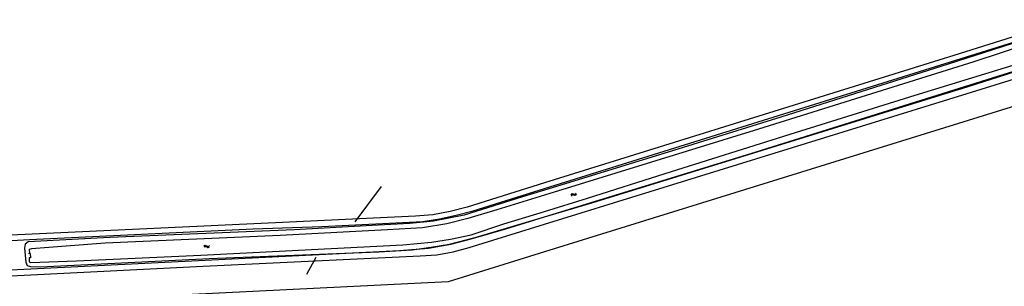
# Model space of a CAD drawing. Header units: metres. Extents: x 51973 to 58000, y 375000 to 380663.
# Tile 14 of 56: x 55758 to 56212, y 375728 to 375851. Entities that reach past the tile are written whole.
import ezdxf

# ---------------------------------------------------------------- set-up
doc = ezdxf.new("R2010")
doc.units = ezdxf.units.M
doc.header["$LTSCALE"] = 0.1
doc.layers.get('0').update_dxf_attribs({"linetype": 'CONTINUOUS'})
doc.layers.add('B-WA-OG-TOPOGRAFIE-G', color=253, linetype='CONTINUOUS')

# ---------------------------------------------------------------- blocks, each defined once
blk = doc.blocks.new('BIJPIJL')
at = {"color": 0}
blk.add_line((0, 0), (1, 0), dxfattribs=at)
blk = doc.blocks.new('S05')
at = {"color": 0}
for p, q in [((0.08, 0.3), (0.38, 0.59)), ((0.11, -0.19), (0.41, 0.09)), ((0.38, 0.59), (0.68, 0.71)), ((0.41, 0.09), (0.71, 0.21)), ((0.68, 0.71), (1.01, 0.62)), ((0.71, 0.21), (1.02, 0.12)), ((1.01, 0.62), (1.33, 0.37)), ((1.02, 0.12), (1.36, -0.12)), ((1.33, 0.37), (1.66, 0.13)), ((1.66, 0.13), (1.97, 0.04)), ((1.97, 0.04), (2.28, 0.16)), ((2.28, 0.16), (2.58, 0.44)), ((1.36, -0.12), (1.68, -0.37)), ((1.68, -0.37), (2, -0.46)), ((2, -0.46), (2.31, -0.33)), ((2.31, -0.33), (2.61, -0.05))]:
    blk.add_line(p, q, dxfattribs=at)

msp = doc.modelspace()

# ---------------------------------------------------------------- linework, layer by layer
at = {"layer": 'B-WA-OG-TOPOGRAFIE-G'}
for points in [[(56241.948, 375851.131), (56231.396, 375848.191), (56188.43, 375834.739), (56000, 375776.057)], [(56270.854, 375850.987), (56253.199, 375850.946), (56247.822, 375850.497), (56243.326, 375849.292), (56232.219, 375845.498), (56185.835, 375830.719), (56108.848, 375806.259), (56054.837, 375789.531), (56000, 375772.73)], [(56000, 375773.524), (56242.064, 375848.956)], [(56834.905, 375837.756), (56800.156, 375838.772), (56719.524, 375840.581), (56640.387, 375842.142), (56545.625, 375843.702), (56433.458, 375845.183), (56295.922, 375847.127), (56258.279, 375847.523), (56251.336, 375847.475), (56245.964, 375846.772), (56239.797, 375844.834), (56222.282, 375839.829), (56197.722, 375831.688), (56098.483, 375800.716), (56000, 375770.489)], [(56000, 375762.965), (56019.797, 375769.091), (56055.533, 375780.349), (56113.08, 375798.509), (56170.683, 375816.446), (56236.803, 375836.598), (56243.748, 375838.646), (56248.804, 375839.863), (56256.248, 375840.466), (56288.41, 375840.545), (56344.4, 375839.211), (56418.332, 375838.081), (56519.426, 375836.591), (56603.138, 375835.085), (56687.678, 375833.733), (56795.738, 375831.996), (56835.073, 375831.825)], [(56000, 375760.464), (56021.762, 375766.948), (56100.307, 375791.064), (56194.981, 375820.474), (56234.063, 375832.902), (56239.931, 375834.987), (56245.739, 375836.634), (56251.455, 375837.903)], [(56000, 375760.406), (56095, 375789.57), (56241.59, 375835.43)], [(56000, 375757.034), (56194.511, 375817.258), (56241.672, 375831.816)], [(56241.155, 375818.991), (56000, 375744.344)], [(55664.391, 375744.553), (55669.51, 375744.82), (55762.72, 375750), (55865.76, 375754.89), (55897.35, 375756), (55943.88, 375758.33), (55951.64, 375759.57), (55959.33, 375761.15), (55967.03, 375763.25), (56000, 375773.524)], [(56000, 375776.057), (55964.351, 375764.955), (55956.537, 375762.891)], [(56000, 375772.73), (55989.862, 375769.624), (55962.931, 375761.219), (55948.876, 375758.45), (55937.929, 375757.419), (55923.344, 375756.589), (55884.742, 375754.535), (55799.779, 375750.896), (55762.136, 375748.867), (55760.804, 375747.815), (55760.548, 375745.969), (55761.11, 375739.604), (55761.724, 375737.995), (55763.209, 375737.533), (55767.798, 375737.466), (55845.486, 375741.255), (55923.593, 375744.404), (55938.945, 375745.238), (55947.55, 375746.501), (55956.209, 375747.833), (55968.094, 375750.957), (56000, 375760.464)], [(56000, 375770.489), (55977.957, 375763.723), (55964.577, 375759.632), (55954.956, 375757.249), (55943.765, 375755.377), (55927.705, 375754.416), (55878.281, 375751.902), (55797.569, 375748.259), (55763.684, 375745.758), (55762.683, 375745.35), (55762.744, 375743.651)], [(55518.4, 375723.8), (55671.65, 375732.04), (55763.46, 375736.52), (55933.24, 375745.02), (55946.6, 375746.1), (55956.77, 375747.93), (55966.2, 375750.36), (55982.13, 375754.92), (56000, 375760.406)], [(55948.577, 375761.428), (55940.508, 375760.754), (55879.234, 375757.885), (55665.24, 375747.884), (55664.391, 375744.553)], [(55762.601, 375741.54), (55762.674, 375739.753), (55763.241, 375739.366), (55784.417, 375740.236), (55841.652, 375742.881), (55934.718, 375747.593), (55947.926, 375748.812), (55956.599, 375750.184), (55966.222, 375752.119), (55981.209, 375757.151), (56000, 375762.965)], [(55956.537, 375762.891), (55948.577, 375761.428)], [(55518.362, 375721.331), (55729.684, 375732.032), (55842.789, 375737.682), (55942.731, 375742.484), (55950.361, 375743.014), (55957.929, 375744.332), (55965.327, 375746.299), (56000, 375757.034)], [(56000, 375744.344), (55955.6, 375730.6), (55518.17, 375708.93)], [(55762.366, 375743.656), (55763.084, 375743.646), (55763.18, 375741.571), (55762.601, 375741.54)]]:
    msp.add_lwpolyline(points, dxfattribs=at)

# ---------------------------------------------------------------- block references
at = {"layer": 'B-WA-OG-TOPOGRAFIE-G', "color": 7}
for p, xscale, yscale, rotation in [((55912.735, 375758.125), 20.31714034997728, 20.31714034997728, 53.46174456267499), ((55894.605, 375741.805), 8.932785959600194, 8.932785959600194, 241.6849084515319)]:
    msp.add_blockref('BIJPIJL', p, dxfattribs=dict(at, xscale=xscale, yscale=yscale, rotation=rotation))
at = {"layer": 'B-WA-OG-TOPOGRAFIE-G'}
for p, rotation in [((56014.623, 375771.191), 197.0943055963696), ((55843.086, 375746.62), 3.154392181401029)]:
    msp.add_blockref('S05', p, dxfattribs=dict(at, rotation=rotation))

doc.saveas('drawing.dxf')
